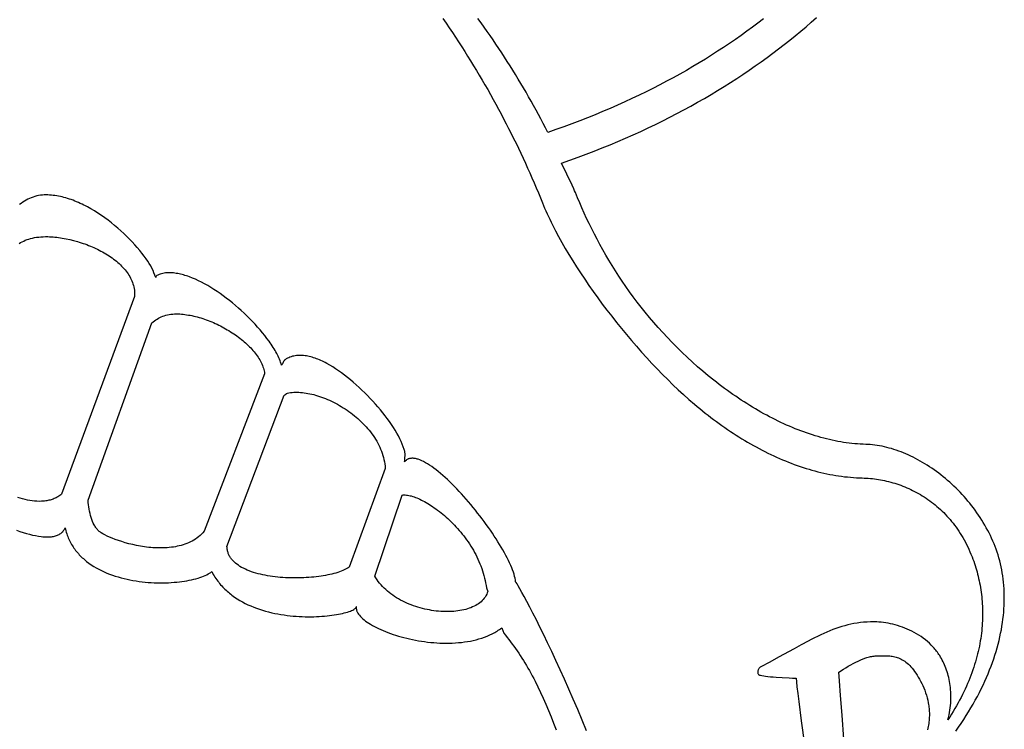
# Model space of a CAD drawing. Extents: x 0 to 113, y 52 to 137.
# Tile 19 of 25: x 79 to 105, y 73 to 91. Entities that reach past the tile are written whole.
import ezdxf

# ---------------------------------------------------------------- set-up
doc = ezdxf.new("R2010")
doc.units = 0
doc.header["$MEASUREMENT"] = 0

msp = doc.modelspace()

# ---------------------------------------------------------------- linework, layer by layer
for points in [[(90.318, 91.007), (90.4, 90.888), (90.482, 90.768), (90.563, 90.648), (90.644, 90.528), (90.723, 90.407), (90.802, 90.286), (90.879, 90.164), (90.956, 90.042), (91.032, 89.92), (91.108, 89.797), (91.182, 89.675), (91.256, 89.551), (91.329, 89.428), (91.401, 89.304), (91.472, 89.18), (91.542, 89.056), (91.612, 88.931), (91.68, 88.807), (91.748, 88.682), (91.815, 88.556), (91.881, 88.431), (91.947, 88.305), (92.011, 88.179), (92.075, 88.053), (92.138, 87.926), (92.2, 87.8), (92.261, 87.673), (92.321, 87.546), (92.381, 87.419), (92.44, 87.292), (92.498, 87.164), (92.555, 87.037), (92.611, 86.909), (92.666, 86.781), (92.721, 86.653), (92.775, 86.525), (92.828, 86.397), (92.88, 86.268), (92.908, 86.2), (92.937, 86.13), (92.968, 86.06), (93, 85.989), (93.033, 85.917), (93.067, 85.845), (93.102, 85.772), (93.139, 85.699), (93.215, 85.55), (93.296, 85.399), (93.381, 85.246), (93.469, 85.092), (93.562, 84.936), (93.658, 84.779), (93.758, 84.621), (93.861, 84.463), (93.967, 84.303), (94.076, 84.144), (94.188, 83.984), (94.303, 83.824), (94.42, 83.665), (94.54, 83.506), (94.662, 83.348), (94.785, 83.191), (94.911, 83.035), (95.039, 82.88), (95.168, 82.727), (95.299, 82.576), (95.43, 82.427), (95.563, 82.28), (95.697, 82.136), (95.832, 81.994), (95.967, 81.855), (96.103, 81.719), (96.239, 81.587), (96.375, 81.458), (96.512, 81.333), (96.65, 81.21), (96.789, 81.09), (96.859, 81.032), (96.929, 80.974), (97, 80.916), (97.07, 80.86), (97.141, 80.804), (97.213, 80.749), (97.284, 80.695), (97.356, 80.642), (97.428, 80.59), (97.5, 80.538), (97.572, 80.487), (97.645, 80.437), (97.718, 80.388), (97.791, 80.34), (97.864, 80.292), (97.937, 80.246), (98.011, 80.2), (98.085, 80.156), (98.159, 80.112), (98.233, 80.069), (98.307, 80.027), (98.381, 79.986), (98.456, 79.945), (98.531, 79.906), (98.605, 79.868), (98.68, 79.831), (98.755, 79.794), (98.831, 79.759), (98.906, 79.724), (98.981, 79.691), (99.057, 79.659), (99.132, 79.627), (99.208, 79.597), (99.284, 79.567), (99.359, 79.539), (99.435, 79.512), (99.511, 79.485), (99.587, 79.46), (99.663, 79.436), (99.74, 79.413), (99.816, 79.391), (99.892, 79.37), (99.968, 79.35), (100.044, 79.331), (100.121, 79.314), (100.197, 79.297), (100.273, 79.282), (100.349, 79.268), (100.426, 79.255), (100.502, 79.243), (100.578, 79.232), (100.654, 79.222), (100.73, 79.214), (100.807, 79.207), (100.883, 79.2), (100.959, 79.196), (101.035, 79.192), (101.111, 79.19), (101.162, 79.188), (101.214, 79.185), (101.266, 79.182), (101.318, 79.177), (101.37, 79.172), (101.422, 79.166), (101.474, 79.159), (101.527, 79.151), (101.579, 79.142), (101.632, 79.132), (101.684, 79.121), (101.736, 79.109), (101.789, 79.096), (101.841, 79.083), (101.893, 79.068), (101.946, 79.052), (101.998, 79.036), (102.05, 79.018), (102.101, 79), (102.153, 78.98), (102.204, 78.96), (102.255, 78.938), (102.306, 78.916), (102.357, 78.893), (102.407, 78.868), (102.458, 78.843), (102.507, 78.816), (102.557, 78.789), (102.606, 78.76), (102.655, 78.731), (102.703, 78.701), (102.751, 78.669), (102.799, 78.637), (102.846, 78.603), (102.893, 78.568), (102.939, 78.533), (102.985, 78.496), (103.03, 78.458), (103.075, 78.42), (103.119, 78.38), (103.162, 78.339), (103.205, 78.297), (103.247, 78.254), (103.289, 78.21), (103.33, 78.165), (103.37, 78.118), (103.41, 78.071), (103.449, 78.023), (103.487, 77.973), (103.525, 77.923), (103.561, 77.871), (103.597, 77.818), (103.632, 77.764), (103.666, 77.709), (103.7, 77.653), (103.732, 77.596), (103.764, 77.537), (103.795, 77.478), (103.825, 77.417), (103.853, 77.355), (103.881, 77.292), (103.908, 77.228), (103.934, 77.163), (103.959, 77.097), (103.978, 77.044), (103.996, 76.99), (104.014, 76.936), (104.031, 76.881), (104.047, 76.826), (104.063, 76.771), (104.078, 76.715), (104.092, 76.659), (104.105, 76.602), (104.117, 76.545), (104.129, 76.488), (104.14, 76.43), (104.151, 76.371), (104.16, 76.313), (104.168, 76.254), (104.176, 76.194), (104.183, 76.134), (104.189, 76.074), (104.194, 76.013), (104.199, 75.952), (104.202, 75.891), (104.204, 75.829), (104.206, 75.767), (104.206, 75.704), (104.206, 75.642), (104.205, 75.578), (104.202, 75.515), (104.199, 75.451), (104.195, 75.387), (104.189, 75.322), (104.183, 75.257), (104.176, 75.192), (104.167, 75.127), (104.158, 75.061), (104.147, 74.995), (104.135, 74.928), (104.123, 74.862), (104.109, 74.795), (104.094, 74.727), (104.077, 74.66), (104.06, 74.592), (104.042, 74.524), (104.022, 74.455), (104.001, 74.387), (103.979, 74.318), (103.956, 74.249), (103.931, 74.179), (103.905, 74.109), (103.878, 74.04), (103.85, 73.969), (103.82, 73.899), (103.789, 73.828), (103.757, 73.757), (103.723, 73.686), (103.689, 73.615), (103.652, 73.543), (103.615, 73.472), (103.576, 73.4), (103.535, 73.327), (103.494, 73.255), (103.451, 73.183), (103.406, 73.11), (103.36, 73.037), (103.313, 72.964), (103.328, 73.028), (103.342, 73.091), (103.354, 73.154), (103.364, 73.216), (103.373, 73.278), (103.38, 73.338), (103.385, 73.398), (103.389, 73.457), (103.391, 73.516), (103.391, 73.573), (103.39, 73.63), (103.388, 73.686), (103.384, 73.741), (103.379, 73.796), (103.373, 73.849), (103.365, 73.902), (103.356, 73.954), (103.346, 74.005), (103.335, 74.055), (103.323, 74.104), (103.309, 74.152), (103.295, 74.199), (103.279, 74.246), (103.263, 74.291), (103.246, 74.335), (103.228, 74.379), (103.209, 74.421), (103.189, 74.462), (103.168, 74.503), (103.147, 74.542), (103.125, 74.58), (103.103, 74.617), (103.084, 74.647), (103.064, 74.676), (103.044, 74.704), (103.023, 74.732), (103.002, 74.76), (102.98, 74.787), (102.957, 74.813), (102.934, 74.839), (102.887, 74.889), (102.837, 74.936), (102.786, 74.982), (102.733, 75.025), (102.679, 75.067), (102.623, 75.106), (102.566, 75.143), (102.508, 75.179), (102.449, 75.212), (102.389, 75.243), (102.329, 75.273), (102.268, 75.3), (102.206, 75.325), (102.144, 75.349), (102.082, 75.37), (102.02, 75.39), (101.958, 75.408), (101.896, 75.424), (101.835, 75.438), (101.774, 75.45), (101.714, 75.461), (101.654, 75.47), (101.595, 75.477), (101.538, 75.483), (101.481, 75.486), (101.426, 75.488), (101.373, 75.489), (101.32, 75.488), (101.232, 75.483), (101.145, 75.476), (101.061, 75.467), (100.978, 75.455), (100.896, 75.442), (100.816, 75.426), (100.737, 75.408), (100.659, 75.388), (100.582, 75.365), (100.505, 75.341), (100.428, 75.314), (100.351, 75.286), (100.274, 75.256), (100.197, 75.223), (100.119, 75.189), (100.041, 75.152), (99.961, 75.114), (99.88, 75.074), (99.798, 75.032), (99.714, 74.988), (99.54, 74.895), (99.356, 74.795), (98.956, 74.574), (98.735, 74.453), (98.498, 74.327), (98.486, 74.319), (98.474, 74.311), (98.463, 74.301), (98.454, 74.291), (98.446, 74.28), (98.438, 74.268), (98.432, 74.256), (98.428, 74.243), (98.424, 74.23), (98.422, 74.216), (98.421, 74.202), (98.421, 74.188), (98.423, 74.174), (98.426, 74.16), (98.431, 74.147), (98.437, 74.133), (98.44, 74.13), (98.446, 74.126), (98.454, 74.122), (98.464, 74.118), (98.492, 74.111), (98.528, 74.103), (98.573, 74.096), (98.624, 74.089), (98.682, 74.082), (98.747, 74.075), (98.816, 74.068), (98.891, 74.062), (99.052, 74.051), (99.226, 74.043), (99.316, 74.039), (99.407, 74.037), (99.415, 73.944), (99.43, 73.812), (99.451, 73.643), (99.476, 73.439), (99.542, 72.937), (99.624, 72.327)], [(98.567, 91.002), (98.427, 90.894), (98.285, 90.788), (98.141, 90.682), (97.994, 90.577), (97.846, 90.473), (97.696, 90.37), (97.543, 90.268), (97.389, 90.167), (97.232, 90.067), (97.073, 89.968), (96.912, 89.87), (96.749, 89.772), (96.584, 89.677), (96.417, 89.582), (96.247, 89.488), (96.075, 89.395), (95.901, 89.304), (95.725, 89.213), (95.547, 89.124), (95.366, 89.036), (95.183, 88.949), (94.998, 88.863), (94.811, 88.779), (94.621, 88.696), (94.429, 88.614), (94.235, 88.534), (94.038, 88.455), (93.839, 88.377), (93.638, 88.301), (93.434, 88.226), (93.228, 88.152), (93.02, 88.08), (92.961, 88.195), (92.901, 88.311), (92.84, 88.426), (92.778, 88.541), (92.716, 88.656), (92.653, 88.771), (92.589, 88.885), (92.524, 88.999), (92.458, 89.113), (92.392, 89.227), (92.324, 89.34), (92.256, 89.453), (92.188, 89.566), (92.118, 89.679), (92.048, 89.791), (91.976, 89.903), (91.904, 90.015), (91.831, 90.127), (91.758, 90.238), (91.684, 90.349), (91.608, 90.459), (91.532, 90.57), (91.456, 90.68), (91.378, 90.789), (91.3, 90.899), (91.221, 91.008)], [(103.515, 72.676), (103.585, 72.775), (103.654, 72.875), (103.72, 72.974), (103.784, 73.073), (103.846, 73.172), (103.906, 73.271), (103.963, 73.37), (104.019, 73.468), (104.072, 73.567), (104.124, 73.665), (104.173, 73.763), (104.22, 73.86), (104.265, 73.958), (104.308, 74.055), (104.349, 74.152), (104.388, 74.249), (104.425, 74.345), (104.461, 74.441), (104.494, 74.536), (104.525, 74.631), (104.554, 74.726), (104.581, 74.82), (104.606, 74.914), (104.63, 75.008), (104.651, 75.1), (104.671, 75.193), (104.689, 75.285), (104.704, 75.376), (104.718, 75.467), (104.731, 75.557), (104.741, 75.646), (104.749, 75.735), (104.756, 75.823), (104.761, 75.911), (104.764, 75.998), (104.765, 76.084), (104.765, 76.17), (104.763, 76.254), (104.759, 76.338), (104.753, 76.422), (104.746, 76.504), (104.736, 76.586), (104.726, 76.667), (104.713, 76.746), (104.699, 76.826), (104.683, 76.904), (104.666, 76.981), (104.647, 77.057), (104.626, 77.133), (104.604, 77.207), (104.58, 77.28), (104.555, 77.353), (104.528, 77.424), (104.5, 77.495), (104.47, 77.566), (104.439, 77.636), (104.406, 77.705), (104.373, 77.773), (104.338, 77.841), (104.301, 77.908), (104.264, 77.974), (104.225, 78.04), (104.186, 78.105), (104.145, 78.169), (104.103, 78.232), (104.059, 78.295), (104.015, 78.357), (103.97, 78.418), (103.924, 78.478), (103.877, 78.537), (103.829, 78.595), (103.78, 78.653), (103.73, 78.709), (103.68, 78.765), (103.628, 78.82), (103.576, 78.873), (103.523, 78.926), (103.47, 78.978), (103.416, 79.029), (103.361, 79.078), (103.305, 79.127), (103.249, 79.175), (103.192, 79.221), (103.135, 79.267), (103.077, 79.311), (103.019, 79.354), (102.96, 79.397), (102.901, 79.438), (102.842, 79.477), (102.782, 79.516), (102.722, 79.553), (102.661, 79.59), (102.601, 79.625), (102.54, 79.658), (102.479, 79.691), (102.417, 79.722), (102.356, 79.752), (102.294, 79.781), (102.233, 79.808), (102.171, 79.834), (102.109, 79.858), (102.047, 79.882), (101.986, 79.903), (101.924, 79.924), (101.862, 79.943), (101.801, 79.96), (101.74, 79.976), (101.679, 79.991), (101.618, 80.004), (101.557, 80.016), (101.497, 80.026), (101.437, 80.034), (101.377, 80.041), (101.317, 80.046), (101.258, 80.05), (101.2, 80.052), (101.129, 80.055), (101.058, 80.058), (100.987, 80.063), (100.915, 80.069), (100.844, 80.076), (100.772, 80.084), (100.7, 80.094), (100.628, 80.105), (100.556, 80.117), (100.483, 80.13), (100.411, 80.144), (100.338, 80.159), (100.265, 80.175), (100.192, 80.193), (100.119, 80.212), (100.046, 80.231), (99.973, 80.252), (99.9, 80.274), (99.826, 80.297), (99.753, 80.321), (99.679, 80.346), (99.606, 80.372), (99.532, 80.4), (99.459, 80.428), (99.385, 80.457), (99.312, 80.487), (99.238, 80.519), (99.164, 80.551), (99.091, 80.584), (99.017, 80.618), (98.944, 80.653), (98.87, 80.69), (98.797, 80.727), (98.724, 80.765), (98.651, 80.804), (98.577, 80.843), (98.504, 80.884), (98.432, 80.926), (98.359, 80.968), (98.286, 81.012), (98.214, 81.056), (98.141, 81.101), (98.069, 81.147), (97.997, 81.194), (97.925, 81.242), (97.853, 81.29), (97.782, 81.34), (97.71, 81.39), (97.639, 81.441), (97.568, 81.492), (97.498, 81.545), (97.427, 81.598), (97.357, 81.652), (97.287, 81.707), (97.148, 81.819), (97.01, 81.934), (96.873, 82.051), (96.738, 82.172), (96.604, 82.295), (96.472, 82.42), (96.343, 82.546), (96.217, 82.672), (96.095, 82.8), (95.975, 82.929), (95.858, 83.058), (95.745, 83.188), (95.634, 83.319), (95.526, 83.451), (95.42, 83.583), (95.318, 83.715), (95.218, 83.848), (95.121, 83.982), (95.026, 84.116), (94.934, 84.25), (94.845, 84.385), (94.758, 84.52), (94.673, 84.655), (94.591, 84.79), (94.512, 84.925), (94.435, 85.06), (94.36, 85.195), (94.287, 85.33), (94.217, 85.465), (94.148, 85.6), (94.082, 85.734), (94.018, 85.868), (93.957, 86.002), (93.897, 86.136), (93.839, 86.269), (93.783, 86.401), (93.729, 86.533), (93.709, 86.581), (93.689, 86.629), (93.646, 86.723), (93.601, 86.818), (93.554, 86.912), (93.461, 87.1), (93.415, 87.195), (93.371, 87.289), (93.585, 87.365), (93.797, 87.441), (94.007, 87.52), (94.214, 87.599), (94.419, 87.68), (94.622, 87.763), (94.822, 87.847), (95.02, 87.932), (95.215, 88.019), (95.409, 88.107), (95.6, 88.196), (95.788, 88.287), (95.975, 88.379), (96.159, 88.472), (96.341, 88.566), (96.521, 88.662), (96.698, 88.759), (96.874, 88.857), (97.047, 88.956), (97.218, 89.056), (97.386, 89.158), (97.553, 89.26), (97.717, 89.364), (97.88, 89.468), (98.04, 89.574), (98.198, 89.681), (98.354, 89.789), (98.508, 89.897), (98.659, 90.007), (98.809, 90.118), (98.957, 90.229), (99.102, 90.342), (99.246, 90.455), (99.387, 90.569), (99.526, 90.684), (99.664, 90.8), (99.799, 90.917), (99.933, 91.034)], [(94.01, 72.687), (93.899, 72.961), (93.787, 73.23), (93.673, 73.496), (93.56, 73.756), (93.447, 74.009), (93.336, 74.256), (93.226, 74.494), (93.118, 74.723), (93.014, 74.943), (92.913, 75.152), (92.816, 75.35), (92.724, 75.535), (92.637, 75.707), (92.555, 75.865), (92.481, 76.008), (92.413, 76.135), (92.353, 76.245), (92.302, 76.338), (92.259, 76.413), (92.226, 76.468), (92.202, 76.503), (92.195, 76.512), (92.19, 76.516), (92.184, 76.561), (92.176, 76.608), (92.164, 76.658), (92.15, 76.71), (92.132, 76.764), (92.112, 76.821), (92.089, 76.88), (92.064, 76.94), (92.036, 77.002), (92.006, 77.066), (91.973, 77.131), (91.939, 77.198), (91.902, 77.266), (91.863, 77.336), (91.822, 77.406), (91.779, 77.477), (91.735, 77.549), (91.688, 77.622), (91.641, 77.695), (91.591, 77.769), (91.541, 77.843), (91.489, 77.917), (91.436, 77.992), (91.381, 78.066), (91.326, 78.14), (91.27, 78.214), (91.213, 78.287), (91.155, 78.36), (91.096, 78.432), (91.037, 78.504), (90.977, 78.574), (90.917, 78.644), (90.857, 78.712), (90.797, 78.779), (90.736, 78.845), (90.675, 78.909), (90.615, 78.972), (90.554, 79.032), (90.494, 79.091), (90.434, 79.148), (90.374, 79.203), (90.315, 79.256), (90.257, 79.306), (90.199, 79.354), (90.143, 79.399), (90.087, 79.442), (90.032, 79.481), (89.978, 79.518), (89.925, 79.552), (89.873, 79.582), (89.823, 79.609), (89.774, 79.633), (89.727, 79.653), (89.681, 79.669), (89.659, 79.676), (89.637, 79.682), (89.616, 79.686), (89.595, 79.69), (89.574, 79.693), (89.554, 79.695), (89.535, 79.696), (89.516, 79.695), (89.498, 79.694), (89.48, 79.691), (89.462, 79.688), (89.446, 79.683), (89.429, 79.677), (89.414, 79.67), (89.399, 79.662), (89.384, 79.652), (89.37, 79.642), (89.357, 79.63), (89.344, 79.617), (89.332, 79.603), (89.335, 79.642), (89.339, 79.68), (89.343, 79.719), (89.345, 79.757), (89.345, 79.796), (89.344, 79.816), (89.342, 79.836), (89.339, 79.857), (89.335, 79.877), (89.33, 79.898), (89.324, 79.919), (89.3, 79.986), (89.273, 80.055), (89.243, 80.125), (89.21, 80.197), (89.173, 80.27), (89.133, 80.343), (89.09, 80.417), (89.044, 80.491), (88.995, 80.565), (88.943, 80.64), (88.888, 80.715), (88.831, 80.791), (88.772, 80.866), (88.711, 80.941), (88.647, 81.016), (88.582, 81.09), (88.515, 81.164), (88.447, 81.237), (88.377, 81.309), (88.306, 81.38), (88.234, 81.45), (88.161, 81.519), (88.087, 81.586), (88.013, 81.652), (87.938, 81.715), (87.863, 81.777), (87.787, 81.837), (87.711, 81.894), (87.635, 81.948), (87.559, 82), (87.483, 82.049), (87.406, 82.095), (87.33, 82.138), (87.292, 82.158), (87.255, 82.177), (87.217, 82.195), (87.179, 82.212), (87.141, 82.229), (87.104, 82.244), (87.066, 82.258), (87.029, 82.272), (86.991, 82.284), (86.954, 82.295), (86.917, 82.305), (86.88, 82.314), (86.844, 82.322), (86.807, 82.329), (86.771, 82.334), (86.734, 82.339), (86.698, 82.341), (86.661, 82.343), (86.625, 82.343), (86.589, 82.341), (86.554, 82.338), (86.519, 82.334), (86.484, 82.327), (86.449, 82.319), (86.416, 82.31), (86.382, 82.298), (86.35, 82.284), (86.318, 82.269), (86.287, 82.252), (86.257, 82.232), (86.249, 82.226), (86.243, 82.219), (86.236, 82.212), (86.23, 82.204), (86.22, 82.185), (86.211, 82.166), (86.201, 82.145), (86.192, 82.126), (86.181, 82.107), (86.176, 82.099), (86.169, 82.091), (86.157, 82.129), (86.143, 82.167), (86.129, 82.205), (86.114, 82.243), (86.097, 82.28), (86.08, 82.319), (86.061, 82.357), (86.042, 82.395), (86.021, 82.433), (85.999, 82.472), (85.976, 82.511), (85.953, 82.549), (85.928, 82.588), (85.902, 82.628), (85.874, 82.667), (85.846, 82.707), (85.792, 82.78), (85.736, 82.852), (85.677, 82.925), (85.615, 82.998), (85.552, 83.071), (85.486, 83.143), (85.418, 83.215), (85.349, 83.286), (85.278, 83.356), (85.205, 83.426), (85.131, 83.494), (85.056, 83.561), (84.979, 83.627), (84.902, 83.691), (84.824, 83.754), (84.745, 83.815), (84.666, 83.874), (84.586, 83.931), (84.506, 83.986), (84.426, 84.039), (84.346, 84.089), (84.267, 84.137), (84.187, 84.182), (84.108, 84.225), (84.029, 84.264), (83.95, 84.301), (83.872, 84.334), (83.795, 84.364), (83.757, 84.378), (83.719, 84.39), (83.681, 84.402), (83.643, 84.413), (83.606, 84.423), (83.569, 84.433), (83.532, 84.441), (83.496, 84.448), (83.459, 84.454), (83.423, 84.46), (83.387, 84.464), (83.351, 84.467), (83.316, 84.469), (83.281, 84.47), (83.246, 84.469), (83.211, 84.467), (83.177, 84.464), (83.144, 84.459), (83.111, 84.453), (83.078, 84.445), (83.046, 84.435), (83.015, 84.424), (82.984, 84.41), (82.954, 84.395), (82.949, 84.392), (82.946, 84.386), (82.941, 84.374), (82.936, 84.361), (82.932, 84.356), (82.928, 84.351), (82.907, 84.409), (82.884, 84.467), (82.859, 84.525), (82.83, 84.583), (82.799, 84.643), (82.764, 84.703), (82.725, 84.764), (82.683, 84.826), (82.631, 84.898), (82.575, 84.971), (82.517, 85.044), (82.455, 85.117), (82.39, 85.191), (82.323, 85.264), (82.253, 85.336), (82.181, 85.409), (82.106, 85.48), (82.029, 85.55), (81.95, 85.62), (81.869, 85.688), (81.787, 85.754), (81.703, 85.819), (81.617, 85.882), (81.53, 85.943), (81.441, 86.002), (81.352, 86.058), (81.262, 86.112), (81.171, 86.162), (81.125, 86.187), (81.079, 86.21), (81.033, 86.233), (80.987, 86.255), (80.94, 86.275), (80.894, 86.295), (80.847, 86.315), (80.801, 86.333), (80.754, 86.35), (80.708, 86.366), (80.661, 86.381), (80.614, 86.395), (80.568, 86.408), (80.521, 86.42), (80.475, 86.43), (80.429, 86.44), (80.382, 86.448), (80.336, 86.455), (80.29, 86.461), (80.244, 86.466), (80.198, 86.469), (80.152, 86.471), (80.107, 86.471), (80.062, 86.471), (80.012, 86.468), (79.963, 86.462), (79.914, 86.455), (79.866, 86.445), (79.819, 86.432), (79.772, 86.418), (79.726, 86.401), (79.681, 86.382), (79.636, 86.361), (79.592, 86.337), (79.549, 86.312), (79.507, 86.284), (79.465, 86.255), (79.425, 86.223)], [(79.415, 85.22), (79.452, 85.244), (79.49, 85.265), (79.531, 85.286), (79.573, 85.305), (79.617, 85.322), (79.663, 85.337), (79.71, 85.351), (79.759, 85.363), (79.81, 85.374), (79.862, 85.382), (79.917, 85.389), (79.972, 85.394), (80.03, 85.397), (80.089, 85.399), (80.149, 85.398), (80.149, 85.398), (80.195, 85.396), (80.241, 85.393), (80.287, 85.39), (80.334, 85.386), (80.381, 85.381), (80.429, 85.375), (80.477, 85.368), (80.525, 85.36), (80.573, 85.352), (80.622, 85.343), (80.719, 85.322), (80.816, 85.298), (80.913, 85.272), (80.962, 85.257), (81.01, 85.242), (81.058, 85.226), (81.106, 85.209), (81.153, 85.192), (81.201, 85.174), (81.248, 85.155), (81.294, 85.135), (81.34, 85.115), (81.386, 85.094), (81.431, 85.073), (81.475, 85.05), (81.519, 85.027), (81.563, 85.004), (81.605, 84.98), (81.647, 84.955), (81.689, 84.929), (81.729, 84.903), (81.769, 84.876), (81.808, 84.849), (81.845, 84.821), (81.882, 84.792), (81.918, 84.763), (81.953, 84.733), (81.987, 84.703), (82.02, 84.672), (82.052, 84.64), (82.082, 84.608), (82.111, 84.576), (82.14, 84.542), (82.166, 84.509), (82.192, 84.474), (82.216, 84.44), (82.238, 84.404), (82.26, 84.369), (82.279, 84.332), (82.298, 84.295), (82.314, 84.258), (82.329, 84.22), (82.343, 84.182), (82.354, 84.143), (82.364, 84.104), (82.373, 84.064), (82.379, 84.024), (82.384, 83.983), (82.386, 83.942), (82.387, 83.901), (82.386, 83.859), (80.507, 78.768), (80.484, 78.751), (80.461, 78.735), (80.437, 78.72), (80.413, 78.705), (80.389, 78.692), (80.364, 78.68), (80.339, 78.668), (80.313, 78.657), (80.288, 78.647), (80.262, 78.638), (80.235, 78.63), (80.209, 78.622), (80.182, 78.615), (80.154, 78.609), (80.127, 78.604), (80.099, 78.599), (80.071, 78.595), (80.043, 78.592), (79.986, 78.588), (79.928, 78.587), (79.869, 78.589), (79.81, 78.593), (79.75, 78.599), (79.689, 78.609), (79.628, 78.62), (79.567, 78.634), (79.505, 78.65), (79.443, 78.668), (79.38, 78.689)], [(79.347, 77.845), (79.433, 77.815), (79.518, 77.787), (79.601, 77.762), (79.682, 77.74), (79.762, 77.721), (79.839, 77.705), (79.913, 77.692), (79.985, 77.682), (80.02, 77.678), (80.054, 77.676), (80.087, 77.674), (80.12, 77.673), (80.152, 77.673), (80.183, 77.674), (80.213, 77.675), (80.243, 77.678), (80.271, 77.682), (80.299, 77.686), (80.325, 77.692), (80.351, 77.699), (80.375, 77.707), (80.399, 77.715), (80.422, 77.725), (80.443, 77.736), (80.464, 77.748), (80.483, 77.761), (80.502, 77.775), (80.519, 77.791), (80.535, 77.807), (80.55, 77.825), (80.563, 77.843), (80.576, 77.863), (80.587, 77.884), (80.596, 77.907), (80.606, 77.868), (80.616, 77.829), (80.627, 77.791), (80.639, 77.754), (80.652, 77.717), (80.666, 77.681), (80.68, 77.646), (80.696, 77.611), (80.712, 77.577), (80.729, 77.544), (80.746, 77.511), (80.765, 77.478), (80.784, 77.447), (80.804, 77.416), (80.825, 77.385), (80.846, 77.355), (80.868, 77.326), (80.891, 77.297), (80.914, 77.269), (80.938, 77.242), (80.962, 77.215), (80.988, 77.188), (81.013, 77.163), (81.04, 77.137), (81.067, 77.113), (81.094, 77.088), (81.122, 77.065), (81.151, 77.042), (81.21, 76.997), (81.27, 76.955), (81.333, 76.914), (81.397, 76.876), (81.463, 76.84), (81.531, 76.806), (81.6, 76.774), (81.67, 76.743), (81.742, 76.715), (81.814, 76.688), (81.888, 76.663), (81.962, 76.641), (82.038, 76.619), (82.114, 76.6), (82.19, 76.582), (82.267, 76.566), (82.344, 76.552), (82.422, 76.539), (82.499, 76.528), (82.577, 76.518), (82.654, 76.51), (82.732, 76.503), (82.809, 76.498), (82.885, 76.494), (82.961, 76.492), (83.037, 76.49), (83.111, 76.491), (83.185, 76.492), (83.258, 76.495), (83.33, 76.499), (83.4, 76.504), (83.47, 76.51), (83.538, 76.517), (83.604, 76.526), (83.669, 76.535), (83.732, 76.546), (83.793, 76.557), (83.852, 76.57), (83.909, 76.583), (83.964, 76.597), (84.017, 76.612), (84.067, 76.628), (84.115, 76.645), (84.16, 76.662), (84.203, 76.681), (84.243, 76.7), (84.279, 76.719), (84.313, 76.739), (84.344, 76.76), (84.371, 76.781), (84.391, 76.744), (84.411, 76.708), (84.433, 76.672), (84.454, 76.637), (84.477, 76.603), (84.5, 76.57), (84.524, 76.537), (84.549, 76.505), (84.574, 76.473), (84.6, 76.443), (84.627, 76.413), (84.654, 76.383), (84.682, 76.355), (84.71, 76.327), (84.739, 76.299), (84.768, 76.273), (84.798, 76.247), (84.829, 76.221), (84.86, 76.196), (84.891, 76.172), (84.923, 76.149), (84.956, 76.126), (85.022, 76.081), (85.09, 76.04), (85.159, 76), (85.23, 75.963), (85.302, 75.928), (85.376, 75.895), (85.45, 75.865), (85.526, 75.836), (85.602, 75.809), (85.679, 75.785), (85.757, 75.762), (85.835, 75.741), (85.914, 75.722), (85.993, 75.705), (86.072, 75.69), (86.151, 75.676), (86.231, 75.664), (86.31, 75.653), (86.388, 75.644), (86.467, 75.636), (86.545, 75.63), (86.622, 75.625), (86.699, 75.622), (86.775, 75.619), (86.849, 75.618), (86.923, 75.618), (86.996, 75.62), (87.067, 75.622), (87.137, 75.625), (87.205, 75.63), (87.272, 75.635), (87.337, 75.641), (87.4, 75.648), (87.461, 75.656), (87.52, 75.664), (87.577, 75.673), (87.631, 75.683), (87.683, 75.694), (87.733, 75.704), (87.779, 75.716), (87.823, 75.728), (87.865, 75.74), (87.903, 75.752), (87.938, 75.765), (87.969, 75.778), (87.998, 75.791), (88.023, 75.804), (88.044, 75.818), (88.062, 75.831), (88.076, 75.845), (88.081, 75.851), (88.086, 75.858), (88.089, 75.865), (88.092, 75.871), (88.093, 75.878), (88.093, 75.884), (88.091, 75.871), (88.09, 75.857), (88.089, 75.843), (88.09, 75.829), (88.092, 75.814), (88.094, 75.8), (88.098, 75.786), (88.102, 75.771), (88.108, 75.757), (88.114, 75.743), (88.121, 75.728), (88.129, 75.713), (88.148, 75.684), (88.17, 75.655), (88.195, 75.625), (88.224, 75.596), (88.256, 75.567), (88.29, 75.538), (88.328, 75.508), (88.368, 75.48), (88.411, 75.451), (88.457, 75.423), (88.505, 75.395), (88.555, 75.367), (88.608, 75.34), (88.663, 75.313), (88.72, 75.287), (88.78, 75.261), (88.841, 75.236), (88.904, 75.212), (88.968, 75.188), (89.035, 75.165), (89.103, 75.143), (89.172, 75.122), (89.243, 75.102), (89.315, 75.083), (89.388, 75.064), (89.462, 75.047), (89.538, 75.031), (89.614, 75.016), (89.691, 75.002), (89.768, 74.989), (89.847, 74.978), (89.925, 74.968), (90.004, 74.959), (90.084, 74.952), (90.163, 74.946), (90.243, 74.942), (90.323, 74.94), (90.403, 74.939), (90.482, 74.939), (90.561, 74.942), (90.64, 74.946), (90.719, 74.952), (90.797, 74.959), (90.874, 74.969), (90.95, 74.981), (91.026, 74.994), (91.101, 75.01), (91.174, 75.028), (91.247, 75.048), (91.318, 75.07), (91.388, 75.094), (91.457, 75.12), (91.524, 75.149), (91.589, 75.181), (91.653, 75.214), (91.684, 75.232), (91.715, 75.25), (91.745, 75.269), (91.775, 75.289), (91.804, 75.309), (91.833, 75.33), (91.885, 75.198), (91.93, 75.143), (91.975, 75.088), (92.019, 75.031), (92.062, 74.974), (92.105, 74.916), (92.147, 74.858), (92.189, 74.799), (92.23, 74.739), (92.271, 74.679), (92.311, 74.617), (92.351, 74.555), (92.391, 74.493), (92.43, 74.429), (92.468, 74.365), (92.506, 74.299), (92.544, 74.233), (92.582, 74.166), (92.618, 74.099), (92.655, 74.03), (92.691, 73.96), (92.763, 73.818), (92.833, 73.672), (92.901, 73.522), (92.969, 73.368), (93.036, 73.209), (93.101, 73.046), (93.166, 72.878), (93.23, 72.706)], [(100.637, 72.468), (100.59, 73.083), (100.552, 73.59), (100.525, 73.968), (100.509, 74.196), (100.626, 74.269), (100.687, 74.306), (100.75, 74.343), (100.813, 74.379), (100.878, 74.414), (100.942, 74.447), (101.007, 74.479), (101.072, 74.508), (101.136, 74.534), (101.2, 74.557), (101.231, 74.567), (101.263, 74.576), (101.293, 74.585), (101.324, 74.592), (101.354, 74.598), (101.384, 74.603), (101.413, 74.606), (101.441, 74.609), (101.469, 74.61), (101.497, 74.609), (101.561, 74.612), (101.626, 74.615), (101.69, 74.616), (101.754, 74.615), (101.786, 74.613), (101.819, 74.611), (101.851, 74.607), (101.883, 74.603), (101.915, 74.597), (101.947, 74.589), (101.979, 74.581), (102.011, 74.571), (102.043, 74.559), (102.075, 74.546), (102.107, 74.53), (102.139, 74.513), (102.171, 74.494), (102.203, 74.472), (102.235, 74.449), (102.266, 74.423), (102.298, 74.394), (102.33, 74.363), (102.361, 74.329), (102.393, 74.293), (102.425, 74.254), (102.456, 74.211), (102.488, 74.166), (102.519, 74.117), (102.55, 74.066), (102.581, 74.013), (102.61, 73.959), (102.639, 73.903), (102.667, 73.846), (102.693, 73.787), (102.717, 73.726), (102.74, 73.664), (102.761, 73.6), (102.78, 73.535), (102.796, 73.468), (102.81, 73.399), (102.816, 73.364), (102.821, 73.329), (102.825, 73.293), (102.829, 73.257), (102.832, 73.22), (102.834, 73.183), (102.836, 73.146), (102.836, 73.108), (102.836, 73.07), (102.835, 73.031), (102.832, 72.992), (102.829, 72.952), (102.825, 72.912), (102.82, 72.872), (102.814, 72.831), (102.807, 72.79), (102.799, 72.748), (102.79, 72.706)]]:
    msp.add_lwpolyline(points)
for points in [[(83.461, 83.41), (83.504, 83.41), (83.547, 83.408), (83.591, 83.405), (83.635, 83.4), (83.679, 83.395), (83.724, 83.389), (83.769, 83.382), (83.815, 83.374), (83.861, 83.365), (83.906, 83.355), (83.953, 83.344), (83.999, 83.332), (84.045, 83.319), (84.091, 83.305), (84.138, 83.29), (84.184, 83.275), (84.23, 83.259), (84.277, 83.242), (84.323, 83.224), (84.369, 83.205), (84.415, 83.186), (84.46, 83.165), (84.506, 83.144), (84.551, 83.123), (84.595, 83.1), (84.64, 83.077), (84.684, 83.054), (84.728, 83.029), (84.771, 83.004), (84.813, 82.979), (84.856, 82.953), (84.897, 82.926), (84.938, 82.899), (84.979, 82.871), (85.018, 82.843), (85.058, 82.814), (85.096, 82.784), (85.133, 82.755), (85.17, 82.724), (85.206, 82.694), (85.241, 82.662), (85.276, 82.631), (85.309, 82.599), (85.341, 82.567), (85.373, 82.534), (85.403, 82.501), (85.432, 82.468), (85.46, 82.434), (85.487, 82.401), (85.513, 82.367), (85.538, 82.332), (85.561, 82.298), (85.583, 82.263), (85.604, 82.228), (85.623, 82.193), (85.641, 82.157), (85.658, 82.122), (85.673, 82.087), (85.687, 82.051), (85.699, 82.015), (85.71, 81.979), (85.719, 81.943), (85.727, 81.908), (85.732, 81.872), (84.177, 77.818), (84.143, 77.779), (84.107, 77.743), (84.07, 77.709), (84.032, 77.677), (83.992, 77.646), (83.951, 77.618), (83.909, 77.591), (83.865, 77.567), (83.821, 77.544), (83.775, 77.523), (83.729, 77.503), (83.682, 77.486), (83.634, 77.469), (83.585, 77.455), (83.536, 77.442), (83.485, 77.431), (83.435, 77.421), (83.383, 77.412), (83.332, 77.405), (83.279, 77.399), (83.227, 77.394), (83.174, 77.391), (83.121, 77.389), (83.068, 77.388), (83.014, 77.388), (82.961, 77.389), (82.908, 77.392), (82.854, 77.395), (82.801, 77.399), (82.748, 77.404), (82.695, 77.41), (82.642, 77.417), (82.59, 77.425), (82.538, 77.433), (82.487, 77.443), (82.436, 77.452), (82.336, 77.474), (82.239, 77.497), (82.145, 77.523), (82.055, 77.55), (81.969, 77.578), (81.887, 77.607), (81.811, 77.636), (81.74, 77.665), (81.676, 77.695), (81.618, 77.723), (81.567, 77.751), (81.523, 77.778), (81.504, 77.791), (81.487, 77.803), (81.472, 77.815), (81.46, 77.827), (81.443, 77.843), (81.428, 77.861), (81.412, 77.879), (81.398, 77.897), (81.384, 77.917), (81.371, 77.937), (81.358, 77.958), (81.346, 77.979), (81.323, 78.024), (81.302, 78.071), (81.283, 78.119), (81.266, 78.17), (81.251, 78.222), (81.238, 78.276), (81.226, 78.331), (81.216, 78.387), (81.207, 78.444), (81.2, 78.501), (81.194, 78.56), (81.189, 78.618), (82.832, 83.182), (82.863, 83.208), (82.895, 83.232), (82.928, 83.256), (82.963, 83.277), (82.998, 83.298), (83.034, 83.317), (83.072, 83.334), (83.11, 83.35), (83.15, 83.364), (83.191, 83.376), (83.233, 83.387), (83.276, 83.395), (83.32, 83.402), (83.366, 83.407), (83.413, 83.41), (83.461, 83.41)], [(86.318, 81.37), (86.357, 81.378), (86.397, 81.385), (86.438, 81.39), (86.48, 81.393), (86.523, 81.395), (86.567, 81.395), (86.611, 81.394), (86.657, 81.391), (86.703, 81.387), (86.75, 81.381), (86.798, 81.375), (86.846, 81.366), (86.895, 81.356), (86.944, 81.345), (86.994, 81.333), (87.044, 81.319), (87.095, 81.304), (87.145, 81.288), (87.196, 81.27), (87.247, 81.251), (87.298, 81.231), (87.35, 81.21), (87.401, 81.187), (87.452, 81.163), (87.503, 81.138), (87.554, 81.112), (87.604, 81.085), (87.655, 81.056), (87.705, 81.027), (87.755, 80.996), (87.804, 80.965), (87.853, 80.932), (87.901, 80.898), (87.948, 80.864), (87.995, 80.828), (88.042, 80.791), (88.087, 80.754), (88.132, 80.715), (88.176, 80.675), (88.219, 80.635), (88.261, 80.594), (88.302, 80.551), (88.341, 80.508), (88.38, 80.464), (88.418, 80.42), (88.454, 80.374), (88.489, 80.328), (88.523, 80.281), (88.555, 80.233), (88.586, 80.184), (88.615, 80.135), (88.643, 80.085), (88.669, 80.034), (88.693, 79.983), (88.716, 79.931), (88.737, 79.878), (88.756, 79.825), (88.773, 79.771), (88.789, 79.716), (88.802, 79.661), (88.813, 79.606), (88.823, 79.55), (88.83, 79.493), (88.834, 79.436), (87.908, 76.895), (87.88, 76.875), (87.849, 76.857), (87.816, 76.839), (87.78, 76.821), (87.741, 76.804), (87.7, 76.788), (87.657, 76.772), (87.612, 76.757), (87.564, 76.743), (87.515, 76.73), (87.463, 76.717), (87.41, 76.704), (87.355, 76.693), (87.299, 76.682), (87.241, 76.672), (87.182, 76.663), (87.122, 76.654), (87.06, 76.647), (86.997, 76.64), (86.934, 76.634), (86.869, 76.628), (86.804, 76.624), (86.738, 76.621), (86.672, 76.618), (86.605, 76.616), (86.538, 76.616), (86.471, 76.616), (86.403, 76.617), (86.336, 76.619), (86.268, 76.622), (86.201, 76.626), (86.134, 76.631), (86.067, 76.638), (86.001, 76.645), (85.936, 76.653), (85.871, 76.662), (85.807, 76.673), (85.744, 76.684), (85.682, 76.697), (85.621, 76.711), (85.562, 76.726), (85.503, 76.742), (85.446, 76.759), (85.391, 76.777), (85.337, 76.797), (85.285, 76.818), (85.235, 76.84), (85.187, 76.864), (85.14, 76.888), (85.096, 76.914), (85.055, 76.942), (85.015, 76.97), (84.978, 77), (84.944, 77.031), (84.912, 77.064), (84.897, 77.081), (84.883, 77.098), (84.869, 77.116), (84.857, 77.134), (84.845, 77.152), (84.833, 77.17), (84.823, 77.189), (84.813, 77.209), (84.805, 77.228), (84.796, 77.248), (84.789, 77.269), (84.783, 77.29), (84.777, 77.311), (84.773, 77.332), (84.769, 77.354), (84.766, 77.376), (84.764, 77.399), (84.763, 77.422), (86.231, 81.318), (86.242, 81.323), (86.253, 81.33), (86.273, 81.346), (86.283, 81.353), (86.293, 81.36), (86.305, 81.366), (86.318, 81.37)], [(89.271, 78.75), (89.296, 78.752), (89.323, 78.753), (89.35, 78.752), (89.379, 78.75), (89.409, 78.746), (89.441, 78.74), (89.473, 78.733), (89.506, 78.725), (89.541, 78.714), (89.576, 78.703), (89.612, 78.689), (89.649, 78.675), (89.687, 78.659), (89.726, 78.641), (89.765, 78.622), (89.805, 78.602), (89.846, 78.58), (89.887, 78.557), (89.928, 78.532), (89.97, 78.507), (90.012, 78.48), (90.055, 78.451), (90.098, 78.422), (90.141, 78.391), (90.184, 78.359), (90.227, 78.326), (90.271, 78.291), (90.314, 78.256), (90.357, 78.219), (90.4, 78.181), (90.444, 78.142), (90.486, 78.102), (90.529, 78.061), (90.571, 78.019), (90.613, 77.976), (90.655, 77.931), (90.696, 77.886), (90.736, 77.84), (90.776, 77.793), (90.816, 77.745), (90.854, 77.696), (90.892, 77.646), (90.93, 77.595), (90.966, 77.543), (91.001, 77.491), (91.036, 77.438), (91.069, 77.383), (91.102, 77.328), (91.133, 77.273), (91.164, 77.216), (91.193, 77.159), (91.22, 77.101), (91.247, 77.043), (91.272, 76.983), (91.296, 76.924), (91.318, 76.863), (91.339, 76.802), (91.358, 76.74), (91.376, 76.678), (91.392, 76.615), (91.406, 76.551), (91.419, 76.488), (91.429, 76.423), (91.438, 76.358), (91.473, 76.27), (91.46, 76.232), (91.445, 76.195), (91.427, 76.16), (91.406, 76.126), (91.384, 76.094), (91.358, 76.063), (91.331, 76.034), (91.302, 76.006), (91.27, 75.979), (91.236, 75.954), (91.201, 75.931), (91.164, 75.909), (91.124, 75.888), (91.084, 75.869), (91.041, 75.851), (90.997, 75.835), (90.952, 75.82), (90.905, 75.806), (90.857, 75.794), (90.807, 75.784), (90.757, 75.775), (90.705, 75.767), (90.653, 75.76), (90.599, 75.755), (90.545, 75.752), (90.489, 75.75), (90.433, 75.749), (90.377, 75.749), (90.32, 75.751), (90.262, 75.755), (90.204, 75.759), (90.146, 75.766), (90.087, 75.773), (90.028, 75.782), (89.97, 75.792), (89.911, 75.804), (89.852, 75.817), (89.793, 75.831), (89.735, 75.847), (89.677, 75.864), (89.619, 75.882), (89.561, 75.902), (89.505, 75.923), (89.448, 75.945), (89.393, 75.969), (89.338, 75.994), (89.284, 76.02), (89.231, 76.047), (89.178, 76.076), (89.127, 76.107), (89.077, 76.138), (89.028, 76.171), (88.981, 76.205), (88.935, 76.241), (88.89, 76.278), (88.847, 76.316), (88.805, 76.355), (88.765, 76.395), (88.726, 76.437), (88.69, 76.481), (88.655, 76.525), (88.623, 76.571), (88.592, 76.618), (88.563, 76.666), (89.271, 78.75)]]:
    msp.add_lwpolyline(points, close=True)

doc.saveas('drawing.dxf')
